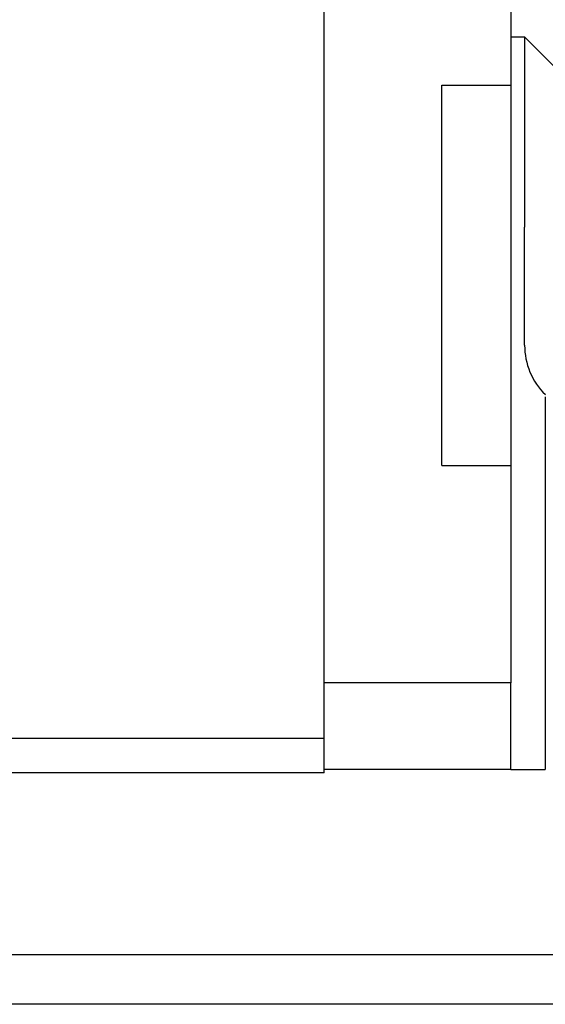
# Model space of a CAD drawing. Header units: millimetres. Extents: x 920 to 1152, y 73 to 164.
# Tile 46 of 48: x 1107.89 to 1115.5, y 87.93 to 102.18. Entities that reach past the tile are written whole.
import ezdxf

# ---------------------------------------------------------------- set-up
doc = ezdxf.new("R2010")
doc.units = ezdxf.units.MM
doc.header["$LTSCALE"] = 0.15
doc.layers.add('2', color=7, linetype='CONTINUOUS')

msp = doc.modelspace()

# ---------------------------------------------------------------- linework, layer by layer
at = {"layer": '2', "color": 0, "linetype": 'Continuous'}
for p, q in [((1112.298, 91.277), (1112.298, 110.692)), ((1114.998, 110.02), (1114.998, 101.227)), ((1114.998, 101.927), (1115.198, 101.927)), ((1115.198, 101.927), (1115.938, 101.187)), ((1115.198, 101.927), (1115.198, 101.415)), ((1115.198, 101.415), (1115.198, 99.663)), ((1113.998, 95.727), (1113.998, 101.227)), ((1113.998, 101.227), (1114.998, 101.227)), ((1114.998, 101.227), (1114.998, 95.727)), ((1115.198, 99.663), (1115.198, 99.174)), ((1115.198, 97.465), (1115.198, 99.174)), ((1115.498, 96.72), (1115.498, 95.527)), ((1113.998, 95.727), (1114.998, 95.727)), ((1114.998, 95.727), (1114.998, 92.577)), ((1115.498, 95.527), (1115.498, 94.782)), ((1115.498, 94.782), (1115.498, 93.455)), ((1115.498, 93.455), (1115.498, 92.748)), ((1115.498, 92.748), (1115.498, 91.327)), ((1114.998, 92.577), (1112.298, 92.577)), ((1114.998, 91.327), (1114.998, 92.577)), ((1106.298, 91.777), (1112.298, 91.777)), ((1112.298, 91.277), (1106.298, 91.277)), ((1114.998, 91.327), (1112.298, 91.327)), ((1114.998, 91.327), (1115.498, 91.327)), ((1152.048, 88.641), (1031.822, 88.641)), ((1152.048, 87.927), (1012.648, 87.927))]:
    msp.add_line(p, q, dxfattribs=at)
msp.add_arc((1116.198, 97.465), 1, 180, 225.6515, dxfattribs=at)

doc.saveas('drawing.dxf')
